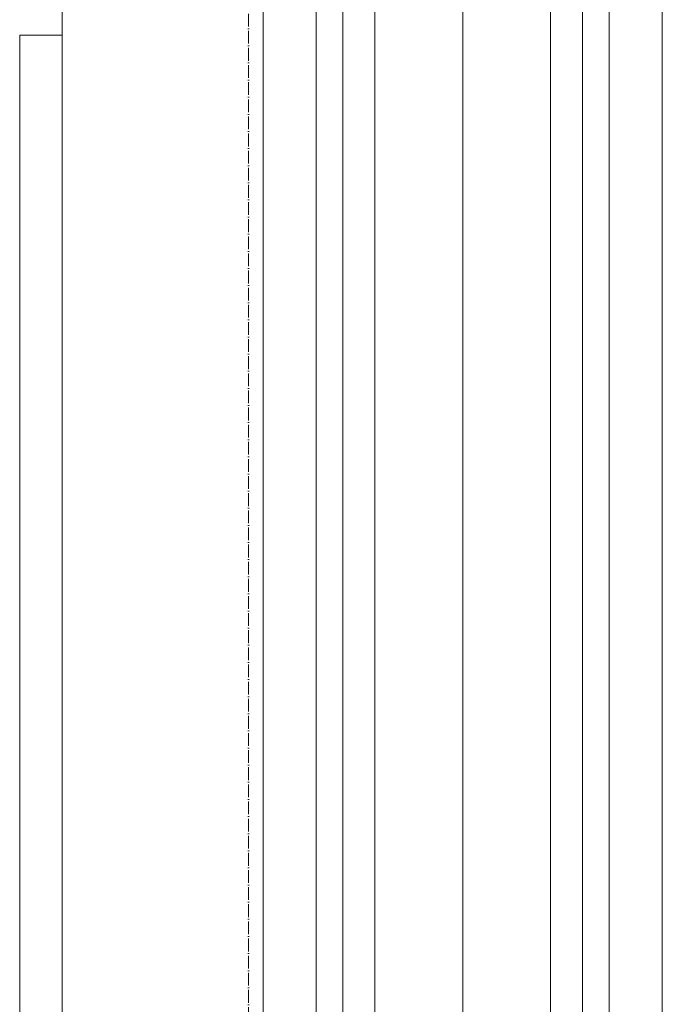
# Model space of a CAD drawing. Header units: millimetres. Extents: x -32191 to 39201, y -1740 to 8822.
# Tile 17 of 35: x 12323 to 12927, y 2729 to 3655. Entities that reach past the tile are written whole.
import ezdxf

# ---------------------------------------------------------------- set-up
doc = ezdxf.new("R2010")
doc.units = ezdxf.units.MM
doc.linetypes.add('_Traço - ponto', pattern=[16, 12, -2, 0, -2])
for name, color, linetype, lineweight in [('A-GENM', 13, 'Continuous', 18), ('A-GLAZ', 151, 'Continuous', 18), ('A-WALL', 113, 'Continuous', 18), ('S-GRID', 1, 'Continuous', 9)]:
    doc.layers.add(name, color=color, linetype=linetype, lineweight=lineweight)

# ---------------------------------------------------------------- blocks, each defined once
blk = doc.blocks.new('Window_CV - Window_CV - 1 divisão-4329171-ELEVAÇÃO 2 - MAPEAMENTO DE DANOS')
at = {"layer": 'A-GLAZ'}
for p in [(-18388.49, 1594), (-18348.49, 3640)]:
    blk.add_line(p, (-18388.49, 3640), dxfattribs=at)
blk = doc.blocks.new('Generic Models 17 - Generic Models 17-3093004-ELEVAÇÃO 2 - MAPEAMENTO DE DANOS')
at = {"layer": 'A-GENM'}
for p, q in [((-18159.91, 4119.06), (-18159.91, 1459.06)), ((-17784.91, 1459.06), (-17784.91, 4119.06)), ((-18109.91, 4069.06), (-18109.91, 1509.06)), ((-17834.91, 1509.06), (-17834.91, 4069.06)), ((-18084.91, 1534.06), (-18084.91, 4044.06)), ((-17859.91, 4044.06), (-17859.91, 1534.06)), ((-18054.91, 1564.06), (-18054.91, 4014.06)), ((-18054.91, 4014.06), (-18054.91, 1564.06)), ((-18054.91, 4014.06), (-18054.91, 1564.06)), ((-17889.91, 4014.06), (-17889.91, 1564.06)), ((-17889.91, 1564.06), (-17889.91, 4014.06)), ((-17889.91, 1564.06), (-17889.91, 4014.06)), ((-17972.41, 1704.66), (-17972.41, 3873.46))]:
    blk.add_line(p, q, dxfattribs=at)

msp = doc.modelspace()

# ---------------------------------------------------------------- linework, layer by layer
at = {"layer": 'A-WALL'}
msp.add_line((12362.96, 4477.75), (12362.96, 1280), dxfattribs=at)
at = {"layer": 'S-GRID', "linetype": '_Traço - ponto'}
msp.add_line((12537.96, -1519.92), (12537.96, 8321.87), dxfattribs=at)

# ---------------------------------------------------------------- block references
at = {"layer": 'A-GENM'}
msp.add_blockref('Generic Models 17 - Generic Models 17-3093004-ELEVAÇÃO 2 - MAPEAMENTO DE DANOS', (30711.45, 0), dxfattribs=at)
at = {"layer": 'A-GLAZ'}
msp.add_blockref('Window_CV - Window_CV - 1 divisão-4329171-ELEVAÇÃO 2 - MAPEAMENTO DE DANOS', (30711.45, 0), dxfattribs=at)

doc.saveas('drawing.dxf')
